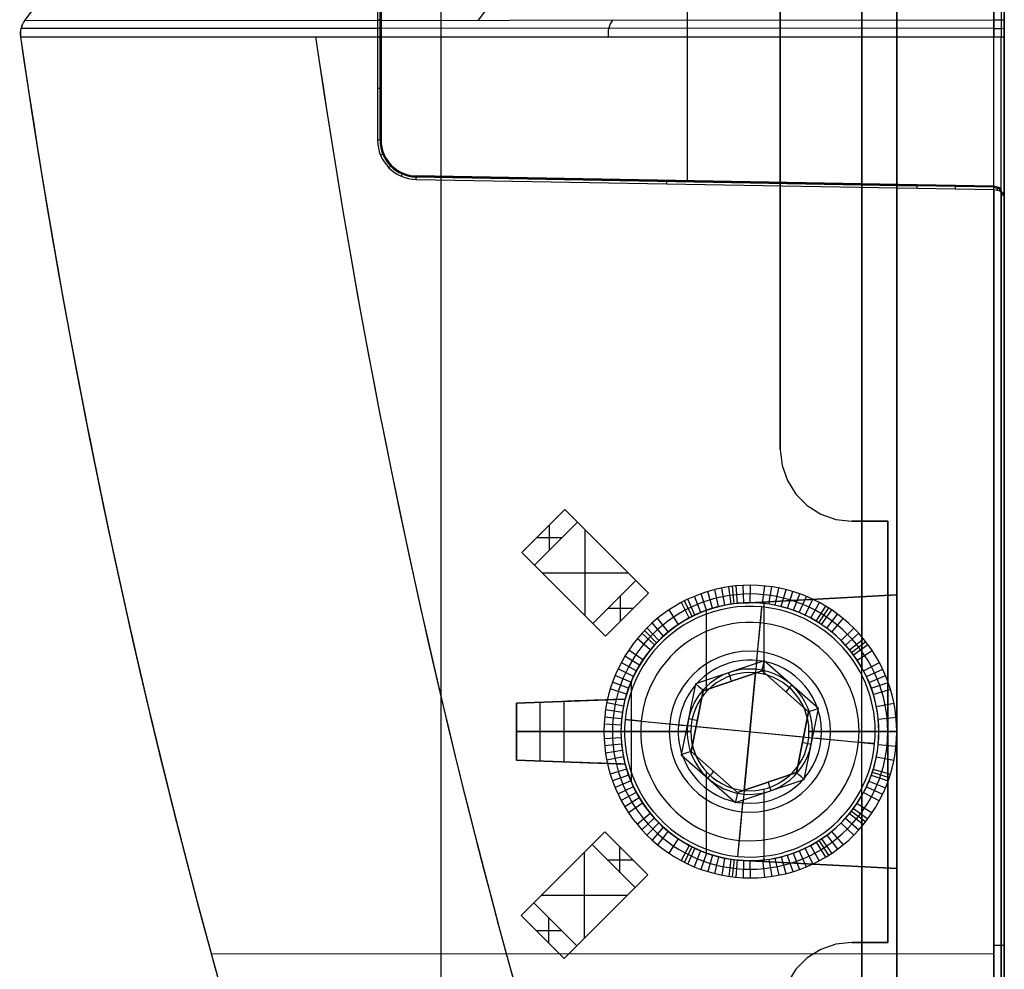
# Model space of a CAD drawing. Extents: x -64 to 57, y 4 to 161.
# Tile 66 of 256: x 29 to 57, y 38 to 65. Entities that reach past the tile are written whole.
import ezdxf

# ---------------------------------------------------------------- set-up
doc = ezdxf.new("R2010")
doc.units = 0
doc.layers.add('DEFAULT', color=7, linetype='CONTINUOUS')

msp = doc.modelspace()

# ---------------------------------------------------------------- linework, layer by layer
at = {"layer": 'DEFAULT', "color": 9}
for p, q in [((53.699, 22.87, 32.586), (53.699, 152.221, 32.586)), ((40.968, 146.784, 31.278), (40.968, 22.562, 31.278)), ((40.968, 142.986, 65.994), (40.968, 18.764, 65.994)), ((52.725, 18.965, 65.686), (52.725, 142.678, 65.686)), ((53.699, 142.678, 64.686), (53.699, 20.352, 64.686)), ((56.699, 141.68, 48.636), (56.699, 23.869, 48.636)), ((53.699, 139.881, 48.636), (53.699, 25.667, 48.636)), ((52.725, 119.112, 31.586), (52.725, 46.437, 31.586)), ((56.699, 105.955, 29.687), (56.699, 59.593, 29.687)), ((56.404, 59.893, 29.387), (56.404, 105.655, 29.387)), ((47.851, 60.042, 29.237), (47.851, 105.506, 29.237)), ((39.299, 61.174, 29.088), (39.299, 104.374, 29.088)), ((39.201, 82.774, 28.706), (39.201, 64.521, 28.869)), ((39.27, 82.774, 28.736), (39.27, 64.521, 28.899)), ((39.299, 82.774, 28.806), (39.299, 64.523, 28.969)), ((56.407, 82.774, 68.116), (56.407, 64.53, 67.953)), ((56.614, 82.774, 68.025), (56.614, 64.532, 67.862)), ((56.699, 64.536, 67.653), (56.699, 82.774, 67.816)), ((29.354, 64.516, 68.661), (56.407, 64.53, 67.953)), ((29.354, 64.516, 28.611), (39.201, 64.521, 28.869)), ((29.354, 64.516, 30.974), (29.354, 64.516, 28.611)), ((29.354, 64.516, 68.661), (29.354, 64.516, 66.298)), ((39.201, 64.521, 28.869), (39.201, 64.062, 28.872)), ((39.27, 64.521, 28.899), (39.27, 64.062, 28.902)), ((39.299, 64.523, 28.969), (39.299, 64.061, 28.972)), ((56.407, 64.53, 67.953), (56.407, 64.06, 67.95)), ((56.614, 64.532, 67.862), (56.614, 64.06, 67.859)), ((56.699, 64.059, 67.65), (56.699, 64.536, 67.653)), ((29.229, 64.149, 30.971), (29.229, 64.149, 28.611)), ((29.229, 64.149, 68.661), (29.229, 64.149, 66.301)), ((29.235, 64.063, 28.611), (29.235, 64.063, 30.971)), ((29.235, 64.063, 28.611), (39.201, 64.062, 28.872)), ((29.235, 64.063, 68.661), (29.235, 64.063, 66.301)), ((29.235, 64.063, 68.661), (56.407, 64.06, 67.95)), ((29.249, 64.301, 68.661), (56.407, 64.306, 67.95)), ((29.249, 64.301, 28.611), (39.201, 64.303, 28.872)), ((39.201, 64.062, 28.872), (39.201, 61.175, 28.861)), ((39.27, 64.062, 28.902), (39.27, 61.175, 28.891)), ((39.299, 64.061, 28.972), (39.299, 61.174, 28.961)), ((39.299, 61.174, 29.088), (39.299, 61.174, 28.961)), ((54.267, 59.93, 29.349), (40.281, 60.174, 29.105)), ((40.281, 60.174, 29.105), (40.281, 60.174, 28.984)), ((40.281, 60.174, 28.984), (54.267, 59.93, 29.349)), ((40.282, 60.075, 28.884), (54.268, 59.831, 29.249)), ((40.283, 60.145, 28.914), (54.268, 59.901, 29.279)), ((43.806, 60.113, 29.167), (47.274, 60.052, 29.167)), ((47.274, 60.052, 29.167), (47.274, 60.052, 29.227)), ((56.404, 59.893, 29.387), (54.267, 59.93, 29.349)), ((56.405, 59.859, 29.328), (54.268, 59.901, 29.279)), ((54.268, 59.831, 29.249), (56.405, 59.795, 29.305)), ((56.407, 59.893, 29.387), (56.404, 59.893, 29.387)), ((56.408, 59.859, 29.328), (56.405, 59.859, 29.328)), ((56.405, 59.795, 29.305), (56.407, 59.795, 29.305)), ((56.572, 59.838, 29.442), (56.407, 59.893, 29.387)), ((56.407, 59.795, 29.305), (56.572, 59.757, 29.36)), ((56.408, 59.859, 29.328), (56.585, 59.807, 29.392)), ((56.502, 59.875, 29.405), (56.497, 59.783, 29.322)), ((56.699, 59.593, 29.687), (56.572, 59.838, 29.442)), ((56.572, 59.757, 29.36), (56.572, 59.838, 29.442)), ((56.699, 59.593, 29.604), (56.572, 59.838, 29.442)), ((56.572, 59.757, 29.36), (56.699, 59.593, 29.604)), ((56.585, 59.807, 29.392), (56.699, 59.593, 29.604)), ((56.699, 59.593, 29.687), (56.699, 59.593, 29.604)), ((44.43, 50.86, 34.181), (43.228, 49.658, 34.181)), ((43.228, 49.658, 35.881), (44.43, 50.86, 35.881)), ((44.43, 50.86, 35.031), (43.228, 49.658, 35.031)), ((44.43, 50.86, 35.881), (44.43, 50.86, 34.181)), ((44.784, 50.506, 34.181), (44.43, 50.86, 34.181)), ((44.43, 50.86, 35.881), (44.784, 50.506, 35.881)), ((44.784, 50.506, 35.031), (44.43, 50.86, 35.031)), ((44.607, 50.683, 34.181), (44.607, 50.683, 35.881)), ((44.784, 50.506, 34.181), (43.582, 49.304, 34.181)), ((43.582, 49.304, 35.881), (44.784, 50.506, 35.881)), ((44.784, 50.506, 35.031), (43.582, 49.304, 35.031)), ((43.582, 49.304, 34.181), (44.784, 50.506, 34.181)), ((43.582, 49.304, 35.881), (44.784, 50.506, 35.881)), ((43.582, 49.304, 35.031), (44.784, 50.506, 35.031)), ((44.006, 49.728, 34.181), (44.006, 50.436, 34.181)), ((44.006, 49.728, 35.881), (44.006, 50.436, 35.881)), ((44.784, 50.506, 35.881), (44.784, 50.506, 34.181)), ((46.41, 48.88, 34.181), (44.784, 50.506, 34.181)), ((44.784, 50.506, 35.881), (46.41, 48.88, 35.881)), ((46.41, 48.88, 35.031), (44.784, 50.506, 35.031)), ((44.784, 50.506, 35.881), (44.784, 50.506, 34.181)), ((43.652, 50.082, 34.181), (44.36, 50.082, 34.181)), ((43.652, 50.082, 35.881), (44.36, 50.082, 35.881)), ((43.829, 50.259, 34.181), (43.829, 50.259, 35.881)), ((44.996, 47.89, 34.181), (44.996, 50.294, 34.181)), ((44.996, 47.89, 35.881), (44.996, 50.294, 35.881)), ((44.183, 49.905, 34.181), (44.183, 49.905, 35.881)), ((44.183, 49.905, 34.181), (44.183, 49.905, 35.881)), ((43.228, 49.658, 34.181), (43.228, 49.658, 35.881)), ((43.228, 49.658, 34.181), (43.582, 49.304, 34.181)), ((43.228, 49.658, 35.881), (43.582, 49.304, 35.881)), ((43.228, 49.658, 35.031), (43.582, 49.304, 35.031)), ((43.405, 49.481, 34.181), (43.405, 49.481, 35.881)), ((45.597, 49.693, 34.181), (45.597, 49.693, 35.881)), ((43.582, 49.304, 34.181), (43.582, 49.304, 35.881)), ((43.582, 49.304, 34.181), (45.208, 47.678, 34.181)), ((45.208, 47.678, 35.881), (43.582, 49.304, 35.881)), ((43.582, 49.304, 35.031), (45.208, 47.678, 35.031)), ((43.582, 49.304, 34.181), (43.582, 49.304, 35.881)), ((43.794, 49.092, 34.181), (46.198, 49.092, 34.181)), ((43.794, 49.092, 35.881), (46.198, 49.092, 35.881)), ((45.208, 47.678, 34.181), (46.41, 48.88, 34.181)), ((46.41, 48.88, 35.881), (45.208, 47.678, 35.881)), ((45.208, 47.678, 35.031), (46.41, 48.88, 35.031)), ((46.41, 48.88, 34.181), (45.208, 47.678, 34.181)), ((45.208, 47.678, 35.881), (46.41, 48.88, 35.881)), ((46.41, 48.88, 35.031), (45.208, 47.678, 35.031)), ((46.41, 48.88, 35.881), (46.41, 48.88, 34.181)), ((46.41, 48.88, 35.881), (46.41, 48.88, 34.181)), ((46.764, 48.526, 34.181), (46.41, 48.88, 34.181)), ((46.41, 48.88, 35.881), (46.764, 48.526, 35.881)), ((46.764, 48.526, 35.031), (46.41, 48.88, 35.031)), ((46.587, 48.703, 34.181), (46.587, 48.703, 35.881)), ((48.896, 48.188, 29.524), (48.814, 48.668, 29.05)), ((49.07, 48.218, 29.529), (49.012, 48.703, 29.056)), ((49.159, 48.23, 29.532), (49.112, 48.716, 29.058)), ((49.247, 48.24, 29.535), (49.212, 48.727, 29.061)), ((49.424, 48.253, 29.54), (49.413, 48.742, 29.066)), ((49.6, 48.257, 29.545), (49.613, 48.746, 29.072)), ((49.951, 48.239, 29.556), (50.012, 48.726, 29.082)), ((50.126, 48.217, 29.561), (50.21, 48.702, 29.087)), ((50.301, 48.187, 29.566), (50.408, 48.667, 29.092)), ((44.395, 48.491, 34.181), (44.395, 48.491, 35.881)), ((45.562, 47.324, 34.181), (46.764, 48.526, 34.181)), ((45.562, 47.324, 35.881), (46.764, 48.526, 35.881)), ((45.562, 47.324, 35.031), (46.764, 48.526, 35.031)), ((45.986, 47.749, 34.181), (45.986, 48.456, 34.181)), ((45.986, 47.749, 35.881), (45.986, 48.456, 35.881)), ((46.764, 48.526, 35.881), (46.764, 48.526, 34.181)), ((48.223, 47.985, 29.503), (48.05, 48.438, 29.029)), ((48.388, 48.048, 29.508), (48.236, 48.509, 29.034)), ((48.555, 48.103, 29.513), (48.426, 48.572, 29.04)), ((48.724, 48.15, 29.519), (48.619, 48.625, 29.045)), ((49.408, 48.249, 37.517), (53.699, 48.474, 37.479)), ((49.408, 48.249, 42.447), (53.699, 48.474, 42.559)), ((53.699, 48.474, 40.019), (49.408, 48.249, 40.019)), ((50.474, 48.148, 29.571), (50.606, 48.623, 29.097)), ((50.645, 48.1, 29.575), (50.799, 48.569, 29.102)), ((50.812, 48.045, 29.58), (50.989, 48.506, 29.106)), ((50.976, 47.981, 29.584), (51.175, 48.434, 29.111)), ((53.699, 48.474, 37.479), (53.699, 40.84, 37.479)), ((53.699, 48.474, 42.559), (53.699, 48.474, 37.479)), ((53.699, 40.84, 42.559), (53.699, 48.474, 42.559)), ((45.809, 48.279, 34.181), (45.809, 48.279, 35.881)), ((45.809, 48.279, 34.181), (45.809, 48.279, 35.881)), ((47.902, 47.833, 29.492), (47.685, 48.266, 29.018)), ((47.981, 47.874, 29.495), (47.774, 48.312, 29.021)), ((48.061, 47.913, 29.497), (47.865, 48.356, 29.024)), ((49.408, 48.249, 42.447), (49.408, 48.249, 37.517)), ((49.596, 48.257, 29.545), (49.596, 48.257, 31.504)), ((49.789, 46.647, 33.516), (49.933, 48.14, 33.516)), ((49.933, 48.14, 29.966), (49.933, 48.14, 33.516)), ((49.994, 46.258, 37.511), (49.994, 48.28, 37.511)), ((51.137, 47.91, 29.589), (51.358, 48.353, 29.115)), ((51.294, 47.831, 29.593), (51.537, 48.263, 29.119)), ((51.449, 47.743, 29.597), (51.712, 48.164, 29.123)), ((51.524, 47.696, 29.599), (51.798, 48.111, 29.125)), ((51.553, 48.361, 37.498), (51.553, 48.361, 42.503)), ((45.632, 48.102, 34.181), (46.339, 48.102, 34.181)), ((45.632, 48.102, 35.881), (46.339, 48.102, 35.881)), ((46.163, 47.925, 34.181), (46.163, 47.925, 35.881)), ((47.599, 47.652, 29.482), (47.341, 48.06, 29.008)), ((48.388, 45.781, 42.42), (48.388, 48.045, 42.42)), ((51.599, 47.648, 29.601), (51.882, 48.055, 29.127)), ((51.744, 47.546, 29.604), (52.046, 47.94, 29.131)), ((45.208, 47.678, 35.881), (45.208, 47.678, 34.181)), ((45.208, 47.678, 34.181), (45.208, 47.678, 35.881)), ((45.208, 47.678, 34.181), (45.562, 47.324, 34.181)), ((45.208, 47.678, 35.881), (45.562, 47.324, 35.881)), ((45.208, 47.678, 35.031), (45.562, 47.324, 35.031)), ((47.182, 47.328, 29.467), (46.868, 47.692, 28.994)), ((47.316, 47.443, 29.472), (47.02, 47.823, 28.998)), ((49.781, 46.566, 29.516), (49.89, 47.692, 29.516)), ((51.882, 47.437, 29.608), (52.204, 47.816, 29.134)), ((45.385, 47.501, 34.181), (45.385, 47.501, 35.881)), ((45.562, 47.324, 34.181), (45.562, 47.324, 35.881)), ((46.931, 47.077, 29.458), (46.583, 47.407, 28.984)), ((46.991, 47.142, 29.46), (46.651, 47.481, 28.987)), ((47.054, 47.206, 29.463), (46.722, 47.553, 28.989)), ((52.143, 47.201, 29.614), (52.5, 47.548, 29.14)), ((52.264, 47.073, 29.617), (52.638, 47.403, 29.143)), ((46.815, 46.943, 29.454), (46.451, 47.255, 28.98)), ((52.38, 46.939, 29.619), (52.769, 47.25, 29.146)), ((52.436, 46.869, 29.62), (52.832, 47.171, 29.147)), ((52.49, 46.798, 29.621), (52.893, 47.091, 29.148)), ((46.511, 46.512, 29.442), (46.106, 46.766, 28.968)), ((46.605, 46.661, 29.446), (46.213, 46.935, 28.972)), ((52.591, 46.654, 29.624), (53.009, 46.927, 29.15)), ((46.424, 46.359, 29.438), (46.007, 46.592, 28.965)), ((49.993, 46.638, 29.516), (48.079, 45.991, 29.516)), ((49.789, 46.647, 33.516), (49.789, 46.647, 43.266)), ((51.51, 45.303, 29.516), (49.993, 46.638, 29.516)), ((52.772, 46.352, 29.627), (53.214, 46.584, 29.153)), ((46.271, 46.038, 29.431), (45.834, 46.227, 28.958)), ((46.344, 46.2, 29.435), (45.916, 46.412, 28.961)), ((49.936, 46.355, 29.766), (48.295, 45.801, 29.766)), ((48.295, 45.801, 32.516), (49.936, 46.355, 32.516)), ((48.295, 45.801, 31.141), (49.936, 46.355, 31.141)), ((49.764, 46.398, 43.516), (49.427, 42.915, 43.516)), ((49.437, 43.02, 32.516), (49.754, 46.293, 32.516)), ((49.596, 46.307, 37.515), (49.596, 46.307, 42.452)), ((49.936, 46.355, 29.766), (49.936, 46.355, 32.516)), ((51.237, 45.211, 29.766), (49.936, 46.355, 29.766)), ((49.936, 46.355, 32.516), (51.237, 45.211, 32.516)), ((49.936, 46.355, 31.141), (51.237, 45.211, 31.141)), ((52.851, 46.194, 29.628), (53.304, 46.405, 29.154)), ((52.922, 46.033, 29.629), (53.385, 46.222, 29.155)), ((46.208, 45.873, 29.428), (45.762, 46.04, 28.955)), ((46.115, 45.563, 37.548), (46.289, 46.072, 37.544)), ((46.289, 43.241, 37.544), (46.289, 46.072, 37.544)), ((48.079, 45.991, 29.516), (47.681, 44.01, 29.516)), ((48.079, 45.991, 29.516), (47.681, 44.01, 29.516)), ((49.116, 46.078, 32.516), (49.116, 46.078, 29.766)), ((52.986, 45.867, 29.63), (53.457, 46.034, 29.156)), ((46.152, 45.706, 29.426), (45.699, 45.851, 28.952)), ((48.295, 45.801, 29.766), (47.955, 44.102, 29.766)), ((47.955, 44.102, 32.516), (48.295, 45.801, 32.516)), ((47.955, 44.102, 31.141), (48.295, 45.801, 31.141)), ((48.295, 45.801, 32.516), (48.295, 45.801, 29.766)), ((50.587, 45.783, 32.516), (50.587, 45.783, 29.766)), ((53.042, 45.698, 29.63), (53.521, 45.842, 29.157)), ((43.078, 45.457, 42.281), (46.115, 45.563, 42.361)), ((46.115, 45.563, 39.954), (43.078, 45.457, 39.954)), ((44.398, 45.503, 37.933), (43.078, 45.457, 38.487)), ((43.078, 45.457, 42.281), (43.078, 45.457, 38.487)), ((43.078, 45.457, 38.487), (43.078, 43.857, 38.487)), ((43.078, 43.857, 42.281), (43.078, 45.457, 42.281)), ((43.078, 43.857, 40.384), (43.078, 45.457, 40.384)), ((43.738, 43.834, 38.21), (43.738, 45.48, 38.21)), ((44.398, 45.503, 37.933), (44.398, 43.811, 37.933)), ((44.596, 45.51, 37.855), (44.596, 45.51, 42.321)), ((46.066, 45.365, 29.421), (45.601, 45.463, 28.947)), ((46.115, 45.563, 42.361), (46.115, 45.563, 37.548)), ((53.127, 45.356, 29.63), (53.617, 45.453, 29.157)), ((46.036, 45.191, 29.418), (45.566, 45.266, 28.945)), ((50.896, 43.513, 29.766), (51.237, 45.211, 29.766)), ((51.237, 45.211, 32.516), (50.896, 43.513, 32.516)), ((51.237, 45.211, 31.141), (50.896, 43.513, 31.141)), ((51.113, 43.322, 29.516), (51.51, 45.303, 29.516)), ((51.237, 45.211, 29.766), (51.237, 45.211, 32.516)), ((46, 44.837, 29.415), (45.526, 44.864, 28.941)), ((46.014, 45.014, 29.417), (45.541, 45.065, 28.943)), ((46.112, 44.994, 33.516), (47.605, 44.849, 33.516)), ((46.112, 44.994, 29.966), (46.112, 44.994, 33.516)), ((46.56, 44.951, 29.516), (47.845, 44.826, 29.516)), ((47.605, 44.849, 43.266), (47.605, 44.849, 33.516)), ((47.854, 44.825, 43.516), (51.338, 44.488, 43.516)), ((48.125, 44.952, 32.516), (48.125, 44.952, 29.766)), ((53.179, 45.008, 29.63), (53.676, 45.058, 29.156)), ((43.078, 44.657, 38.487), (43.078, 44.657, 42.281)), ((43.078, 44.657, 42.281), (47.946, 44.657, 42.408)), ((44.398, 44.657, 37.933), (43.078, 44.657, 38.487)), ((45.996, 44.659, 29.414), (45.521, 44.663, 28.94)), ((45.996, 44.659, 29.414), (45.521, 44.663, 28.94)), ((45.996, 44.659, 29.414), (45.996, 44.657, 29.414)), ((45.996, 44.657, 31.41), (45.996, 44.657, 29.414)), ((47.946, 44.657, 37.529), (46.289, 44.657, 37.544)), ((47.946, 44.657, 42.408), (47.946, 44.657, 37.529)), ((48.095, 44.802, 32.516), (51.097, 44.511, 32.516)), ((51.246, 44.657, 37.501), (51.246, 44.657, 42.495)), ((53.699, 44.657, 37.479), (51.246, 44.657, 37.501)), ((51.246, 44.657, 42.495), (53.699, 44.657, 42.559)), ((53.196, 44.654, 29.628), (53.695, 44.657, 29.154)), ((53.196, 44.654, 29.628), (53.196, 44.657, 29.628)), ((53.196, 44.657, 29.628), (53.196, 44.657, 31.718)), ((46, 44.482, 29.412), (45.526, 44.461, 28.939)), ((46.013, 44.304, 29.411), (45.541, 44.26, 28.938)), ((51.067, 44.362, 32.516), (51.067, 44.362, 29.766)), ((51.347, 44.487, 29.516), (52.632, 44.363, 29.516)), ((51.587, 44.464, 43.266), (51.587, 44.464, 33.516)), ((51.587, 44.464, 33.516), (53.08, 44.319, 33.516)), ((53.08, 44.319, 29.966), (53.08, 44.319, 33.516)), ((53.178, 44.3, 29.624), (53.675, 44.255, 29.151)), ((46.035, 44.128, 29.411), (45.566, 44.059, 28.937)), ((47.681, 44.01, 29.516), (49.199, 42.675, 29.516)), ((47.955, 44.102, 29.766), (47.955, 44.102, 32.516)), ((47.955, 44.102, 29.766), (49.255, 42.958, 29.766)), ((49.255, 42.958, 32.516), (47.955, 44.102, 32.516)), ((49.255, 42.958, 31.141), (47.955, 44.102, 31.141)), ((43.078, 43.857, 38.487), (43.078, 43.857, 42.281)), ((43.078, 43.857, 38.487), (44.398, 43.811, 37.933)), ((46.115, 43.751, 42.361), (43.078, 43.857, 42.281)), ((43.078, 43.857, 39.954), (46.115, 43.751, 39.954)), ((44.596, 43.804, 37.855), (44.596, 43.804, 42.321)), ((46.065, 43.954, 29.41), (45.6, 43.862, 28.937)), ((46.115, 43.751, 37.548), (46.115, 43.751, 42.361)), ((46.289, 43.241, 37.544), (46.115, 43.751, 37.548)), ((53.126, 43.952, 29.62), (53.616, 43.86, 29.147)), ((46.151, 43.612, 29.411), (45.697, 43.474, 28.937)), ((46.206, 43.445, 29.411), (45.76, 43.284, 28.937)), ((48.388, 41.268, 42.42), (48.388, 43.532, 42.42)), ((48.605, 43.53, 32.516), (48.605, 43.53, 29.766)), ((49.255, 42.958, 29.766), (50.896, 43.513, 29.766)), ((50.896, 43.513, 32.516), (49.255, 42.958, 32.516)), ((50.896, 43.513, 31.141), (49.255, 42.958, 31.141)), ((50.896, 43.513, 29.766), (50.896, 43.513, 32.516)), ((52.984, 43.441, 29.612), (53.455, 43.28, 29.139)), ((53.013, 43.525, 29.614), (53.488, 43.375, 29.14)), ((53.04, 43.61, 29.615), (53.519, 43.471, 29.142)), ((46.269, 43.28, 29.412), (45.832, 43.097, 28.938)), ((49.199, 42.675, 29.516), (51.113, 43.322, 29.516)), ((50.076, 43.235, 32.516), (50.076, 43.235, 29.766)), ((52.92, 43.276, 29.609), (53.383, 43.092, 29.136)), ((46.341, 43.118, 29.413), (45.913, 42.913, 28.939)), ((46.421, 42.959, 29.414), (46.004, 42.733, 28.94)), ((49.255, 42.958, 29.766), (49.255, 42.958, 32.516)), ((49.596, 43.007, 37.515), (49.596, 43.007, 42.452)), ((49.994, 41.034, 37.511), (49.994, 43.055, 37.511)), ((52.769, 42.957, 29.602), (53.211, 42.73, 29.129)), ((52.849, 43.114, 29.606), (53.301, 42.909, 29.132)), ((46.508, 42.805, 29.415), (46.103, 42.558, 28.942)), ((46.602, 42.657, 29.417), (46.21, 42.389, 28.943)), ((49.259, 41.173, 33.516), (49.403, 42.666, 33.516)), ((49.302, 41.621, 29.516), (49.411, 42.747, 29.516)), ((49.403, 42.666, 43.266), (49.403, 42.666, 33.516)), ((52.588, 42.655, 29.595), (53.006, 42.388, 29.121)), ((52.725, 42.877, 31.586), (52.725, 22.87, 31.586)), ((46.812, 42.374, 29.421), (46.448, 42.068, 28.947)), ((52.377, 42.371, 29.586), (52.766, 42.065, 29.113)), ((52.433, 42.44, 29.589), (52.829, 42.143, 29.115)), ((52.486, 42.511, 29.591), (52.89, 42.224, 29.117)), ((46.927, 42.24, 29.423), (46.579, 41.916, 28.95)), ((47.05, 42.111, 29.426), (46.718, 41.77, 28.952)), ((52.139, 42.109, 29.577), (52.496, 41.767, 29.104)), ((52.261, 42.237, 29.582), (52.634, 41.912, 29.108)), ((45.544, 41.86, 34.181), (45.19, 41.506, 34.181)), ((45.19, 41.506, 35.881), (45.544, 41.86, 35.881)), ((45.544, 41.86, 35.031), (45.19, 41.506, 35.031)), ((45.544, 41.86, 35.881), (45.544, 41.86, 34.181)), ((46.746, 40.658, 34.181), (45.544, 41.86, 34.181)), ((46.746, 40.658, 35.881), (45.544, 41.86, 35.881)), ((46.746, 40.658, 35.031), (45.544, 41.86, 35.031)), ((47.179, 41.989, 29.429), (46.864, 41.631, 28.955)), ((47.312, 41.874, 29.432), (47.016, 41.5, 28.958)), ((51.879, 41.873, 29.568), (52.2, 41.499, 29.094)), ((45.19, 41.506, 34.181), (43.564, 39.88, 34.181)), ((43.564, 39.88, 35.881), (45.19, 41.506, 35.881)), ((45.19, 41.506, 35.031), (43.564, 39.88, 35.031)), ((45.19, 41.506, 35.881), (45.19, 41.506, 34.181)), ((45.19, 41.506, 34.181), (46.392, 40.304, 34.181)), ((46.392, 40.304, 35.881), (45.19, 41.506, 35.881)), ((45.19, 41.506, 35.031), (46.392, 40.304, 35.031)), ((46.392, 40.304, 34.181), (45.19, 41.506, 34.181)), ((45.19, 41.506, 34.181), (45.19, 41.506, 35.881)), ((45.19, 41.506, 35.881), (46.392, 40.304, 35.881)), ((46.392, 40.304, 35.031), (45.19, 41.506, 35.031)), ((45.367, 41.683, 34.181), (45.367, 41.683, 35.881)), ((47.595, 41.664, 29.439), (47.336, 41.262, 28.965)), ((51.444, 41.568, 29.553), (51.707, 41.153, 29.079)), ((51.52, 41.614, 29.555), (51.793, 41.206, 29.082)), ((51.595, 41.663, 29.558), (51.878, 41.261, 29.084)), ((51.74, 41.765, 29.563), (52.042, 41.376, 29.089)), ((44.978, 38.89, 34.181), (44.978, 41.294, 34.181)), ((44.978, 38.89, 35.881), (44.978, 41.294, 35.881)), ((45.968, 40.728, 34.181), (45.968, 41.436, 34.181)), ((45.968, 40.728, 35.881), (45.968, 41.436, 35.881)), ((46.145, 41.259, 34.181), (46.145, 41.259, 35.881)), ((47.897, 41.482, 29.446), (47.68, 41.056, 28.973)), ((47.976, 41.442, 29.448), (47.77, 41.01, 28.975)), ((48.056, 41.402, 29.451), (47.86, 40.965, 28.977)), ((48.218, 41.331, 29.455), (48.045, 40.884, 28.981)), ((48.383, 41.267, 29.459), (48.231, 40.812, 28.986)), ((50.808, 41.267, 29.531), (50.984, 40.811, 29.058)), ((50.972, 41.33, 29.537), (51.17, 40.883, 29.063)), ((51.133, 41.401, 29.542), (51.353, 40.964, 29.068)), ((51.29, 41.48, 29.547), (51.532, 41.054, 29.074)), ((45.614, 41.082, 34.181), (46.322, 41.082, 34.181)), ((45.614, 41.082, 35.881), (46.322, 41.082, 35.881)), ((48.55, 41.212, 29.464), (48.421, 40.749, 28.99)), ((48.72, 41.165, 29.468), (48.613, 40.696, 28.995)), ((48.891, 41.126, 29.473), (48.809, 40.652, 29)), ((49.066, 41.096, 29.478), (49.006, 40.617, 29.005)), ((49.154, 41.084, 29.481), (49.106, 40.604, 29.007)), ((49.242, 41.074, 29.483), (49.207, 40.593, 29.01)), ((49.259, 41.173, 33.516), (49.259, 41.173, 29.966)), ((53.699, 40.84, 37.479), (49.408, 41.064, 37.517)), ((53.699, 40.84, 42.559), (49.408, 41.064, 42.447)), ((49.408, 41.064, 42.447), (49.408, 41.064, 37.517)), ((49.408, 41.064, 40.019), (53.699, 40.84, 40.019)), ((49.419, 41.061, 29.488), (49.408, 40.578, 29.015)), ((49.595, 41.057, 29.494), (49.608, 40.573, 29.02)), ((49.596, 41.057, 29.494), (49.596, 41.057, 31.504)), ((49.947, 41.074, 29.504), (50.007, 40.592, 29.031)), ((50.122, 41.095, 29.51), (50.205, 40.617, 29.036)), ((50.296, 41.125, 29.515), (50.403, 40.651, 29.041)), ((50.47, 41.164, 29.52), (50.6, 40.695, 29.047)), ((50.64, 41.211, 29.526), (50.794, 40.749, 29.052)), ((44.377, 40.693, 34.181), (44.377, 40.693, 35.881)), ((45.791, 40.905, 34.181), (45.791, 40.905, 35.881)), ((45.791, 40.905, 34.181), (45.791, 40.905, 35.881)), ((51.553, 40.952, 37.498), (51.553, 40.952, 42.503)), ((53.699, 40.84, 37.479), (53.699, 40.84, 42.559)), ((46.392, 40.304, 34.181), (46.746, 40.658, 34.181)), ((46.392, 40.304, 35.881), (46.746, 40.658, 35.881)), ((46.392, 40.304, 35.031), (46.746, 40.658, 35.031)), ((46.569, 40.481, 34.181), (46.569, 40.481, 35.881)), ((46.746, 40.658, 34.181), (46.746, 40.658, 35.881)), ((44.766, 38.678, 34.181), (46.392, 40.304, 34.181)), ((46.392, 40.304, 35.881), (44.766, 38.678, 35.881)), ((44.766, 38.678, 35.031), (46.392, 40.304, 35.031)), ((46.392, 40.304, 34.181), (46.392, 40.304, 35.881)), ((46.392, 40.304, 35.881), (46.392, 40.304, 34.181)), ((43.564, 39.88, 34.181), (43.21, 39.526, 34.181)), ((43.21, 39.526, 35.881), (43.564, 39.88, 35.881)), ((43.564, 39.88, 35.031), (43.21, 39.526, 35.031)), ((43.564, 39.88, 35.881), (43.564, 39.88, 34.181)), ((44.766, 38.678, 34.181), (43.564, 39.88, 34.181)), ((44.766, 38.678, 35.881), (43.564, 39.88, 35.881)), ((44.766, 38.678, 35.031), (43.564, 39.88, 35.031)), ((43.564, 39.88, 35.881), (43.564, 39.88, 34.181)), ((43.564, 39.88, 34.181), (44.766, 38.678, 34.181)), ((44.766, 38.678, 35.881), (43.564, 39.88, 35.881)), ((43.564, 39.88, 35.031), (44.766, 38.678, 35.031)), ((43.776, 40.092, 34.181), (46.18, 40.092, 34.181)), ((43.776, 40.092, 35.881), (46.18, 40.092, 35.881)), ((43.387, 39.703, 34.181), (43.387, 39.703, 35.881)), ((43.21, 39.526, 35.881), (43.21, 39.526, 34.181)), ((43.21, 39.526, 34.181), (44.412, 38.324, 34.181)), ((44.412, 38.324, 35.881), (43.21, 39.526, 35.881)), ((43.21, 39.526, 35.031), (44.412, 38.324, 35.031)), ((43.988, 38.749, 34.181), (43.988, 39.456, 34.181)), ((43.988, 38.749, 35.881), (43.988, 39.456, 35.881)), ((45.579, 39.491, 34.181), (45.579, 39.491, 35.881)), ((43.635, 39.102, 34.181), (44.342, 39.102, 34.181)), ((43.635, 39.102, 35.881), (44.342, 39.102, 35.881)), ((44.165, 39.279, 34.181), (44.165, 39.279, 35.881)), ((44.165, 39.279, 34.181), (44.165, 39.279, 35.881)), ((43.811, 38.925, 34.181), (43.811, 38.925, 35.881)), ((44.412, 38.324, 34.181), (44.766, 38.678, 34.181)), ((44.412, 38.324, 35.881), (44.766, 38.678, 35.881)), ((44.412, 38.324, 35.031), (44.766, 38.678, 35.031)), ((44.589, 38.501, 34.181), (44.589, 38.501, 35.881)), ((44.766, 38.678, 34.181), (44.766, 38.678, 35.881)), ((44.766, 38.678, 35.881), (44.766, 38.678, 34.181)), ((34.556, 38.461, 28.611), (56.407, 38.457, 29.183)), ((34.556, 38.461, 68.661), (56.407, 38.457, 68.089)), ((44.412, 38.324, 34.181), (44.412, 38.324, 35.881))]:
    msp.add_line(p, q, dxfattribs=at)
at = {"layer": 'DEFAULT', "color": 156}
for p, q in [((50.446, 52.534, 37.517), (50.445, 113.013, 37.517)), ((50.445, 113.013, 35.881), (50.446, 52.534, 35.881)), ((50.445, 113.013, 36.699), (50.446, 52.534, 36.699)), ((50.446, 52.534, 35.881), (50.446, 52.534, 37.517)), ((50.446, 52.534, 37.517), (50.496, 52.089, 37.517)), ((50.446, 52.534, 35.881), (50.496, 52.089, 35.881)), ((50.446, 52.534, 36.699), (50.496, 52.089, 36.699)), ((50.471, 52.311, 35.881), (50.471, 52.311, 37.517)), ((50.496, 52.089, 35.881), (50.496, 52.089, 37.517)), ((50.496, 52.089, 37.517), (50.644, 51.666, 37.517)), ((50.496, 52.089, 35.881), (50.644, 51.666, 35.881)), ((50.496, 52.089, 36.699), (50.644, 51.666, 36.699)), ((50.57, 51.877, 35.881), (50.57, 51.877, 37.517)), ((50.644, 51.666, 35.881), (50.644, 51.666, 37.517)), ((50.644, 51.666, 37.517), (50.882, 51.287, 37.517)), ((50.644, 51.666, 35.881), (50.882, 51.287, 35.881)), ((50.644, 51.666, 36.699), (50.882, 51.287, 36.699)), ((50.763, 51.476, 35.881), (50.763, 51.476, 37.517)), ((50.882, 51.287, 35.881), (50.882, 51.287, 37.517)), ((50.882, 51.287, 37.517), (51.199, 50.97, 37.517)), ((50.882, 51.287, 35.881), (51.199, 50.97, 35.881)), ((50.882, 51.287, 36.699), (51.199, 50.97, 36.699)), ((51.04, 51.128, 35.881), (51.04, 51.128, 37.517)), ((51.199, 50.97, 37.517), (51.578, 50.732, 37.517)), ((51.199, 50.97, 35.881), (51.578, 50.732, 35.881)), ((51.199, 50.97, 35.881), (51.199, 50.97, 37.517)), ((51.199, 50.97, 36.699), (51.578, 50.732, 36.699)), ((51.388, 50.851, 35.881), (51.388, 50.851, 37.517)), ((51.578, 50.732, 37.517), (51.578, 50.732, 35.881)), ((51.578, 50.732, 37.517), (52, 50.584, 37.517)), ((51.578, 50.732, 35.881), (52, 50.584, 35.881)), ((51.578, 50.732, 36.699), (52, 50.584, 36.699)), ((51.789, 50.658, 35.881), (51.789, 50.658, 37.517)), ((52, 50.584, 37.517), (52, 50.584, 35.881)), ((52, 50.584, 37.517), (52.446, 50.534, 37.517)), ((52, 50.584, 35.881), (52.446, 50.534, 35.881)), ((52, 50.584, 36.699), (52.446, 50.534, 36.699)), ((52.223, 50.559, 35.881), (52.223, 50.559, 37.517)), ((52.446, 50.534, 35.881), (53.446, 50.534, 35.881)), ((52.446, 50.534, 37.517), (52.446, 50.534, 35.881)), ((53.446, 50.534, 37.517), (52.446, 50.534, 37.517)), ((52.446, 50.534, 36.699), (53.446, 50.534, 36.699)), ((52.946, 50.534, 35.881), (52.946, 50.534, 37.517)), ((53.446, 50.534, 35.881), (53.446, 38.774, 35.881)), ((53.446, 50.534, 37.517), (53.446, 50.534, 35.881)), ((53.446, 38.774, 37.517), (53.446, 50.534, 37.517)), ((53.446, 38.774, 36.699), (53.446, 50.534, 36.699)), ((49.596, 46.907, 37.517), (49.596, 46.907, 35.881)), ((47.346, 44.657, 37.517), (47.346, 44.657, 35.881)), ((51.846, 44.657, 35.881), (51.846, 44.657, 37.517)), ((53.446, 44.654, 35.881), (53.446, 44.654, 37.517)), ((49.596, 42.407, 37.517), (49.596, 42.407, 35.881)), ((52.446, 38.774, 37.517), (52, 38.724, 37.517)), ((52.446, 38.774, 35.881), (52, 38.724, 35.881)), ((52.446, 38.774, 36.699), (52, 38.724, 36.699)), ((53.446, 38.774, 35.881), (52.446, 38.774, 35.881)), ((52.446, 38.774, 37.517), (53.446, 38.774, 37.517)), ((52.446, 38.774, 35.881), (52.446, 38.774, 37.517)), ((52.446, 38.774, 36.699), (53.446, 38.774, 36.699)), ((52.946, 38.774, 35.881), (52.946, 38.774, 37.517)), ((53.446, 38.774, 37.517), (53.446, 38.774, 35.881)), ((51.578, 38.576, 37.517), (51.199, 38.338, 37.517)), ((51.578, 38.576, 35.881), (51.199, 38.338, 35.881)), ((51.578, 38.576, 36.699), (51.199, 38.338, 36.699)), ((52, 38.724, 37.517), (51.578, 38.576, 37.517)), ((52, 38.724, 35.881), (51.578, 38.576, 35.881)), ((52, 38.724, 36.699), (51.578, 38.576, 36.699)), ((51.578, 38.576, 35.881), (51.578, 38.576, 37.517)), ((51.789, 38.65, 35.881), (51.789, 38.65, 37.517)), ((52, 38.724, 35.881), (52, 38.724, 37.517)), ((52.223, 38.749, 35.881), (52.223, 38.749, 37.517)), ((51.199, 38.338, 37.517), (50.882, 38.021, 37.517)), ((51.199, 38.338, 35.881), (50.882, 38.021, 35.881)), ((51.199, 38.338, 36.699), (50.882, 38.021, 36.699)), ((51.199, 38.338, 35.881), (51.199, 38.338, 37.517)), ((51.388, 38.457, 35.881), (51.388, 38.457, 37.517)), ((50.882, 38.021, 37.517), (50.644, 37.642, 37.517)), ((50.882, 38.021, 35.881), (50.644, 37.642, 35.881)), ((50.882, 38.021, 35.881), (50.882, 38.021, 37.517)), ((51.04, 38.179, 35.881), (51.04, 38.179, 37.517))]:
    msp.add_line(p, q, dxfattribs=at)
at = {"layer": 'DEFAULT', "color": 9, "extrusion": (0.026177, -2.0058e-15, 0.999657)}
msp.add_arc((82.775, -3.976, 67.044), 29.864, 232.3087, 269.999, dxfattribs=at)
at = {"layer": 'DEFAULT', "color": 9, "extrusion": (-1.23224e-09, 4.20453e-10, 1)}
msp.add_arc((5.713, 82.774, 28.611), 29.871, 322.3197, 360, dxfattribs=at)
at = {"layer": 'DEFAULT', "color": 9}
for centre, radius, start, end in [((5.713, 82.774, 68.661), 29.871, 322.3197, 360), ((5.713, 82.774, 29.874), 29.871, 322.3197, 360), ((5.713, 82.774, 67.398), 29.871, 322.3197, 360), ((29.829, 64.149, 29.793), 0.6, 142.3197, 188.231), ((29.829, 64.149, 67.479), 0.6, 142.3197, 188.231), ((240.565, 94.633, 67.301), 213.53, 188.23102, 202.30832), ((40.299, 61.174, 29.033), 1, 180, 269.0005), ((56.399, 59.593, 29.564), 0.3, 11.6172, 24.091), ((49.596, 44.657, 30.566), 3.6, 0, 180), ((49.596, 44.657, 29.966), 3.5, 84.4701, 264.4701), ((49.596, 44.657, 33.516), 3.5, 84.4701, 264.4701), ((49.596, 44.657, 31.741), 3.5, 84.4701, 264.4701), ((49.596, 44.657, 39.982), 3.597, 93.0023, 165.411), ((49.596, 44.657, 29.966), 3.5, 264.4701, 84.4701), ((49.596, 44.657, 33.516), 3.5, 264.4701, 84.4701), ((49.596, 44.657, 31.741), 3.5, 264.4701, 84.4701), ((49.596, 44.657, 29.516), 3.05, 84.4701, 264.4701), ((49.596, 44.657, 29.516), 3.05, 264.4701, 84.4701), ((49.596, 44.657, 43.266), 2, 84.4701, 264.4701), ((49.596, 44.657, 33.516), 2, 84.4701, 264.4701), ((49.596, 44.657, 38.391), 2, 84.4701, 264.4701), ((49.596, 44.657, 43.266), 2, 264.4701, 84.4701), ((49.596, 44.657, 33.516), 2, 264.4701, 84.4701), ((49.596, 44.657, 38.391), 2, 264.4701, 84.4701), ((49.596, 44.657, 43.516), 1.75, 84.4701, 264.4701), ((49.596, 44.657, 39.998), 1.65, 0, 180), ((49.596, 44.657, 43.516), 1.75, 264.4701, 84.4701), ((49.596, 44.657, 30.564), 3.6, 180, 0), ((49.596, 44.657, 39.998), 1.65, 180, 0), ((49.596, 44.657, 39.982), 3.597, 194.589, 266.9977)]:
    msp.add_arc(centre, radius, start, end, dxfattribs=at)
at = {"layer": 'DEFAULT', "color": 9, "extrusion": (-0.026177, -5.01449e-16, 0.999657)}
msp.add_arc((-82.775, 6.522, 30.195), 29.864, 52.3087, 89.999, dxfattribs=at)
at = {"layer": 'DEFAULT', "color": 9, "extrusion": (1.33678e-05, -8.45277e-07, 1)}
msp.add_arc((18.402, 82.774, 68.33), 29.85, 322.3058, 0.0011, dxfattribs=at)
at = {"layer": 'DEFAULT', "color": 9, "extrusion": (0.026177, -2.47437e-14, 0.999657)}
msp.add_arc((64.149, -28.083, 67.044), 0.6, 52.3082, 98.2329, dxfattribs=at)
at = {"layer": 'DEFAULT', "color": 9, "extrusion": (-7.99293e-08, -3.04141e-07, 1)}
msp.add_arc((29.829, 64.149, 28.611), 0.6, 142.3197, 188.231, dxfattribs=at)
at = {"layer": 'DEFAULT', "color": 9, "extrusion": (8.38785e-08, -6.47825e-08, 1)}
msp.add_arc((29.829, 64.149, 68.661), 0.6, 142.3197, 188.231, dxfattribs=at)
at = {"layer": 'DEFAULT', "color": 9, "extrusion": (-0.026177, 7.57858e-15, 0.999657)}
msp.add_arc((-64.149, 30.629, 30.195), 0.6, 232.3082, 278.2329, dxfattribs=at)
at = {"layer": 'DEFAULT', "color": 9, "extrusion": (-3.15557e-10, 0.999795, -0.020224)}
msp.add_arc((-39.199, 30.268, 63.924), 0.1, 180, 268.5, dxfattribs=at)
at = {"layer": 'DEFAULT', "color": 9, "extrusion": (-0.000887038, 4.47738e-05, 1)}
msp.add_arc((46.327, 64.144, 68.194), 0.631, 143.3337, 187.8457, dxfattribs=at)
at = {"layer": 'DEFAULT', "color": 9, "extrusion": (-7.87689e-10, 0.999795, 0.020224)}
msp.add_arc((-56.399, 66.334, 65.891), 0.3, 91.5, 180, dxfattribs=at)
at = {"layer": 'DEFAULT', "color": 9, "extrusion": (0.026177, -2.29052e-15, 0.999657)}
msp.add_arc((94.635, -238.761, 67.044), 213.472, 98.23394, 112.31538, dxfattribs=at)
at = {"layer": 'DEFAULT', "color": 9, "extrusion": (3.66288e-10, -5.14332e-09, 1)}
msp.add_arc((240.565, 94.633, 68.661), 213.53, 188.23102, 202.29133, dxfattribs=at)
at = {"layer": 'DEFAULT', "color": 9, "extrusion": (1.10694e-08, -4.36241e-08, 1)}
msp.add_arc((240.565, 94.633, 28.611), 213.53, 188.23102, 200.24511, dxfattribs=at)
at = {"layer": 'DEFAULT', "color": 9, "extrusion": (-0.026177, 8.29413e-16, 0.999657)}
msp.add_arc((-94.635, 241.304, 30.195), 213.47, 278.23389, 289.74259, dxfattribs=at)
at = {"layer": 'DEFAULT', "color": 9, "extrusion": (9.09402e-07, 3.41859e-08, 1)}
msp.add_arc((248.814, 94.633, 28.827), 213.54, 188.23085, 200.3064, dxfattribs=at)
at = {"layer": 'DEFAULT', "color": 9, "extrusion": (-9.46201e-07, -4.23168e-08, 1)}
msp.add_arc((248.817, 94.633, 68.445), 213.543, 188.23083, 202.29063, dxfattribs=at)
at = {"layer": 'DEFAULT', "color": 9, "extrusion": (-7.37113e-08, 0.99998, -0.006278)}
msp.add_arc((-39.199, 29.375, 64.109), 0.1, 180.0457, 268.4995, dxfattribs=at)
at = {"layer": 'DEFAULT', "color": 9, "extrusion": (-1.98309e-11, 0.999993, 0.003788)}
msp.add_arc((-39.199, 28.729, 64.171), 0.1, 180, 268.5, dxfattribs=at)
at = {"layer": 'DEFAULT', "color": 9, "extrusion": (-2.29401e-08, 0.99998, 0.006338)}
msp.add_arc((-56.399, 67.241, 64.725), 0.3, 91.5005, 179.9863, dxfattribs=at)
at = {"layer": 'DEFAULT', "color": 9, "extrusion": (-4.54228e-11, 0.999993, -0.003788)}
msp.add_arc((-56.399, 67.892, 63.802), 0.3, 91.5, 180, dxfattribs=at)
at = {"layer": 'DEFAULT', "color": 9, "extrusion": (1, 1.91374e-10, -9.57646e-08)}
msp.add_arc((91.116, 7383.82, 56.407), 7315.92, 269.393176, 269.7881086, dxfattribs=at)
at = {"layer": 'DEFAULT', "color": 9, "extrusion": (1, -4.8795e-10, -6.82735e-08)}
msp.add_arc((91.117, 7383.819, 56.614), 7316.01, 269.3931703, 269.7881028, dxfattribs=at)
at = {"layer": 'DEFAULT', "color": 9, "extrusion": (1, -5.03556e-13, 3.64736e-15)}
msp.add_arc((90.779, 7336.768, 56.699), 7269.168, 269.3919, 269.7893885, dxfattribs=at)
at = {"layer": 'DEFAULT', "color": 9, "extrusion": (3.27026e-11, 0.999992, 0.003971)}
msp.add_arc((-39.199, 28.718, 62.732), 0.1, 180, 268.5, dxfattribs=at)
at = {"layer": 'DEFAULT', "color": 9, "extrusion": (-2.80616e-07, 0.999991, 0.004154)}
msp.add_arc((-39.199, 28.706, 61.294), 0.1, 180, 268.5, dxfattribs=at)
at = {"layer": 'DEFAULT', "color": 9, "extrusion": (-0.02614, -0.004187, 0.99965)}
msp.add_arc((-54.03, 50.217, 27.57), 1.1, 260.9046, 349.9143, dxfattribs=at)
at = {"layer": 'DEFAULT', "color": 9, "extrusion": (-0.027032, -0.00433, 0.999625)}
msp.add_arc((-54.03, 50.241, 27.553), 1.029, 260.8965, 349.9662, dxfattribs=at)
at = {"layer": 'DEFAULT', "color": 9, "extrusion": (-0.017451, -1.40642e-14, 0.999848)}
msp.add_arc((-61.174, 40.8, 28.398), 1, 270.0043, 359.005, dxfattribs=at)
at = {"layer": 'DEFAULT', "color": 9, "extrusion": (-0.028752, -0.004606, 0.999576)}
msp.add_arc((-54.03, 50.29, 27.537), 1, 260.9053, 349.9169, dxfattribs=at)
at = {"layer": 'DEFAULT', "color": 9, "extrusion": (-0.378672, 0.925511, -0.006022)}
msp.add_arc((-59.363, 29.209, 41.183), 0.1, 180, 268.5204, dxfattribs=at)
at = {"layer": 'DEFAULT', "color": 9, "extrusion": (-0.700639, 0.713351, -0.015313)}
msp.add_arc((-70.517, 29.198, 14.96), 0.1, 180, 268.7592, dxfattribs=at)
at = {"layer": 'DEFAULT', "color": 9, "extrusion": (0.918254, -0.395361, 0.022352)}
msp.add_arc((71.024, 28.68, 13.466), 0.1, 271.3034, 0, dxfattribs=at)
at = {"layer": 'DEFAULT', "color": 9, "extrusion": (0.999507, -0.017446, 0.026098)}
for centre, start, end in [((60.768, 27.951, 39.968), 270.2721, 0), ((60.768, 27.951, 46.964), 270.273, 360), ((60.768, 27.951, 53.961), 270.2739, 0)]:
    msp.add_arc(centre, 0.1, start, end, dxfattribs=at)
at = {"layer": 'DEFAULT', "color": 9, "extrusion": (0.999541, -0.016197, 0.025616)}
msp.add_arc((60.701, 27.975, 55.092), 0.1, 270.2721, 354.6905, dxfattribs=at)
at = {"layer": 'DEFAULT', "color": 9, "extrusion": (0.999534, -0.015816, 0.026105)}
msp.add_arc((60.68, 27.948, 56.198), 0.1, 270.2717, 349.3347, dxfattribs=at)
at = {"layer": 'DEFAULT', "color": 9, "extrusion": (0.999409, -0.022422, 0.026074)}
msp.add_arc((61.045, 27.96, 55.796), 0.1, 270.2816, 349.3389, dxfattribs=at)
at = {"layer": 'DEFAULT', "color": 9, "extrusion": (0.999239, -0.029033, 0.026041)}
msp.add_arc((61.408, 27.972, 55.391), 0.1, 270.2915, 349.3485, dxfattribs=at)
at = {"layer": 'DEFAULT', "color": 9, "extrusion": (1, 5.89708e-11, -7.68847e-09)}
msp.add_arc((90.34, -7188.463, 56.407), 7217.833, 90.2424693, 90.6089129, dxfattribs=at)
at = {"layer": 'DEFAULT', "color": 9, "extrusion": (1, 3.59058e-11, -4.84707e-09)}
msp.add_arc((90.333, -7187.574, 56.614), 7217.035, 90.2429301, 90.6089281, dxfattribs=at)
at = {"layer": 'DEFAULT', "color": 9, "extrusion": (-0.326587, 0.669784, -0.666881)}
msp.add_arc((-77.012, 41.232, 1.811), 0.1, 180, 216.0261, dxfattribs=at)
at = {"layer": 'DEFAULT', "color": 9, "extrusion": (1, -4.59431e-15, 6.79546e-13)}
msp.add_arc((90.323, -7186.598, 56.699), 7216.268, 90.2439918, 90.6089359, dxfattribs=at)
at = {"layer": 'DEFAULT', "color": 9, "extrusion": (-0.026177, -0.006029, 0.999639)}
msp.add_arc((-32.384, 59.125, 27.469), 4.088, 77.013, 256.9692, dxfattribs=at)
at = {"layer": 'DEFAULT', "color": 9, "extrusion": (-0.027834, -0.006411, 0.999592)}
msp.add_arc((-32.384, 59.172, 27.605), 3.845, 77.0143, 256.969, dxfattribs=at)
at = {"layer": 'DEFAULT', "color": 9, "extrusion": (-0.026177, -3.92768e-16, 0.999657)}
msp.add_arc((-44.655, 50.404, 30.195), 3.601, 119.6471, 269.9786, dxfattribs=at)
at = {"layer": 'DEFAULT', "color": 9, "extrusion": (-0.029715, -0.006844, 0.999535)}
msp.add_arc((-32.384, 59.226, 27.727), 3.602, 77.0594, 256.9689, dxfattribs=at)
at = {"layer": 'DEFAULT', "color": 9, "extrusion": (-0.026177, -1.83322e-16, 0.999657)}
msp.add_arc((-44.656, 50.69, 41.139), 3.598, 182.995, 255.3991, dxfattribs=at)
at = {"layer": 'DEFAULT', "color": 9, "extrusion": (0.008727, -1.58072e-14, 0.999962)}
msp.add_arc((49.267, 44.657, 37.946), 3.597, 93.0017, 156.8291, dxfattribs=at)
at = {"layer": 'DEFAULT', "color": 9, "extrusion": (0.995346, -0.096365, -1.36982e-15)}
msp.add_arc((52.278, 29.966, 45.062), 0.45, 270, 0, dxfattribs=at)
at = {"layer": 'DEFAULT', "color": 156}
for centre, start, end in [((49.596, 44.657, 37.517), 0, 180), ((49.596, 44.657, 35.881), 0, 180), ((49.596, 44.657, 36.699), 0, 180), ((49.596, 44.657, 37.517), 180, 0), ((49.596, 44.657, 35.881), 180, 0), ((49.596, 44.657, 36.699), 180, 0)]:
    msp.add_arc(centre, 2.25, start, end, dxfattribs=at)
at = {"layer": 'DEFAULT', "color": 9, "extrusion": (0.995346, -0.096365, 1.8477e-21)}
for centre, start, end in [((50.978, 43.266, 45.062), 0, 90), ((47.478, 43.266, 45.062), 90, 180)]:
    msp.add_arc(centre, 0.25, start, end, dxfattribs=at)
at = {"layer": 'DEFAULT', "color": 9, "extrusion": (0.980481, -0.196614, 3.00353e-08)}
msp.add_arc((55.539, 29.787, 39.848), 0.271, 184.3988, 273.8144, dxfattribs=at)
at = {"layer": 'DEFAULT', "color": 9, "extrusion": (0.008727, -3.82294e-17, 0.999962)}
msp.add_arc((49.267, 44.657, 37.946), 1.65, 0.0022, 179.9978, dxfattribs=at)
at = {"layer": 'DEFAULT', "color": 9, "extrusion": (-0.026177, 2.26504e-15, 0.999657)}
msp.add_arc((-44.656, 50.69, 41.139), 1.651, 90.0196, 269.9804, dxfattribs=at)
at = {"layer": 'DEFAULT', "color": 9, "extrusion": (0.947428, 0.319968, 0)}
for centre, start, end in [((28.19, 29.766, 61.243), 180, 270), ((24.69, 29.766, 61.312), 270, 0)]:
    msp.add_arc(centre, 0.25, start, end, dxfattribs=at)
at = {"layer": 'DEFAULT', "color": 9, "extrusion": (-0.080331, 0.052537, 0.995383)}
msp.add_arc((-64.506, 20.012, 29.645), 3.611, 123.3242, 152.9452, dxfattribs=at)
at = {"layer": 'DEFAULT', "color": 9, "extrusion": (0.660513, 0.750815, 3.00354e-08)}
msp.add_arc((-5.738, 29.787, 66.288), 0.271, 184.3988, 273.8144, dxfattribs=at)
at = {"layer": 'DEFAULT', "color": 9, "extrusion": (0.750815, -0.660513, 0)}
for centre, start, end in [((68.038, 29.766, 7.764), 180, 270), ((64.538, 29.766, 7.718), 270, 0)]:
    msp.add_arc(centre, 0.25, start, end, dxfattribs=at)
at = {"layer": 'DEFAULT', "color": 9, "extrusion": (-0.034899, 0.999391, 7.59442e-14)}
msp.add_arc((-47.895, 42.549, 43.926), 5.006, 272.4944, 292.7509, dxfattribs=at)
at = {"layer": 'DEFAULT', "color": 9, "extrusion": (-0.319968, 0.947428, -3.00354e-08)}
msp.add_arc((-63.28, 29.787, 26.44), 0.271, 266.1856, 355.6012, dxfattribs=at)
at = {"layer": 'DEFAULT', "color": 9, "extrusion": (0.096365, 0.995346, -1.9025e-21)}
for centre, radius, start, end in [((-42.012, 29.966, 49.228), 0.45, 270, 0), ((-43.312, 43.266, 49.228), 0.25, 0, 90), ((-46.812, 43.266, 49.228), 0.25, 90, 180), ((-48.112, 29.966, 49.228), 0.45, 180, 270)]:
    msp.add_arc(centre, radius, start, end, dxfattribs=at)
at = {"layer": 'DEFAULT', "color": 9, "extrusion": (0.196614, 0.980481, 0)}
for centre, start, end in [((-38.098, 29.766, 53.548), 180, 270), ((-41.598, 29.766, 53.524), 270, 0)]:
    msp.add_arc(centre, 0.25, start, end, dxfattribs=at)
at = {"layer": 'DEFAULT', "color": 9, "extrusion": (0, 1, 0)}
msp.add_arc((-46.333, 42.544, 44.657), 5, 270.5, 292.7639, dxfattribs=at)
at = {"layer": 'DEFAULT', "color": 9, "extrusion": (-0.026177, -0.006574, 0.999636)}
msp.add_arc((-31.232, 59.755, 27.444), 4.088, 255.8861, 75.8415, dxfattribs=at)
at = {"layer": 'DEFAULT', "color": 9, "extrusion": (-0.027834, -0.006991, 0.999588)}
msp.add_arc((-31.232, 59.803, 27.579), 3.845, 255.8874, 75.8414, dxfattribs=at)
at = {"layer": 'DEFAULT', "color": 9, "extrusion": (-0.029716, -0.007463, 0.999531)}
msp.add_arc((-31.232, 59.857, 27.7), 3.602, 255.9314, 75.841, dxfattribs=at)
at = {"layer": 'DEFAULT', "color": 9, "extrusion": (-0.026177, -1.6997e-11, 0.999657)}
msp.add_arc((-44.658, 50.404, 30.195), 3.601, 270.0214, 60.3529, dxfattribs=at)
at = {"layer": 'DEFAULT', "color": 9, "extrusion": (0.008727, -4.26767e-15, 0.999962)}
msp.add_arc((49.267, 44.657, 37.946), 1.65, 180.0022, 359.9978, dxfattribs=at)
at = {"layer": 'DEFAULT', "color": 9, "extrusion": (-0.026177, 2.15293e-15, 0.999657)}
msp.add_arc((-44.657, 50.69, 41.139), 1.651, 270.0196, 89.9804, dxfattribs=at)
at = {"layer": 'DEFAULT', "color": 9, "extrusion": (-0.075099, -0.053946, 0.995716)}
msp.add_arc((-7.348, 68.965, 25.178), 3.612, 24.5655, 54.1761, dxfattribs=at)
at = {"layer": 'DEFAULT', "color": 9, "extrusion": (-0.079644, -0.052722, 0.995428)}
msp.add_arc((-9.874, 68.715, 24.982), 3.611, 26.7389, 56.3585, dxfattribs=at)
at = {"layer": 'DEFAULT', "color": 9, "extrusion": (-0.319968, 0.947428, 3.00352e-08)}
msp.add_arc((-59.275, 29.787, 26.44), 0.271, 184.3988, 273.8144, dxfattribs=at)
at = {"layer": 'DEFAULT', "color": 9, "extrusion": (0.034899, 0.999391, 1.62701e-14)}
msp.add_arc((-44.778, 42.549, 45.333), 5.006, 272.4944, 292.7509, dxfattribs=at)
at = {"layer": 'DEFAULT', "color": 9, "extrusion": (-0.026177, -4.83217e-15, 0.999657)}
msp.add_arc((-44.658, 50.69, 41.139), 3.598, 284.6009, 357.005, dxfattribs=at)
at = {"layer": 'DEFAULT', "color": 9, "extrusion": (0.660513, 0.750815, -3.00353e-08)}
msp.add_arc((-9.744, 29.787, 66.288), 0.271, 266.1856, 355.6012, dxfattribs=at)
at = {"layer": 'DEFAULT', "color": 9, "extrusion": (0.008727, 1.56193e-14, 0.999962)}
msp.add_arc((49.267, 44.657, 37.946), 3.597, 203.1709, 266.9983, dxfattribs=at)
at = {"layer": 'DEFAULT', "color": 9, "extrusion": (0.980481, -0.196614, -3.00354e-08)}
msp.add_arc((51.534, 29.787, 39.848), 0.271, 266.1856, 355.6012, dxfattribs=at)
at = {"layer": 'DEFAULT', "color": 9, "extrusion": (0.995346, -0.096365, 1.36983e-15)}
msp.add_arc((46.178, 29.966, 45.062), 0.45, 180, 270, dxfattribs=at)
at = {"layer": 'DEFAULT', "color": 9, "extrusion": (1.95901e-13, 0.999975, -0.007113)}
msp.add_arc((-56.399, 68.061, 38.21), 0.3, 91.5, 180.0547, dxfattribs=at)

doc.saveas('drawing.dxf')
